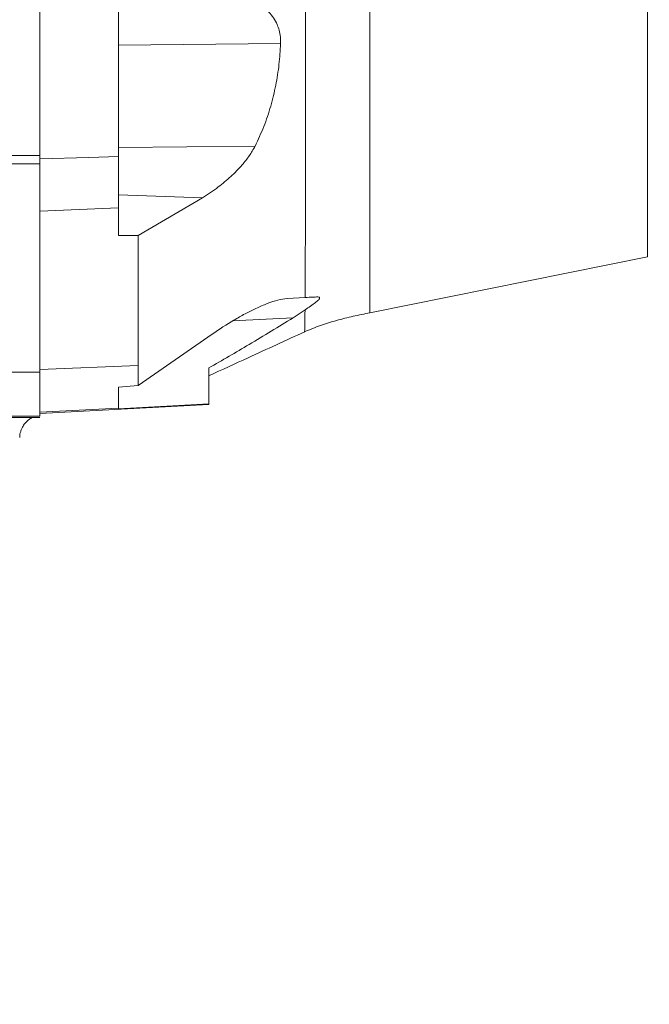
# Model space of a CAD drawing. Header units: millimetres. Extents: x 0 to 16820, y 0 to 11880.
# Tile 86 of 99: x 14152 to 14313, y 6054 to 6304. Entities that reach past the tile are written whole.
import ezdxf

# ---------------------------------------------------------------- set-up
doc = ezdxf.new("R2010")
doc.units = ezdxf.units.MM
doc.header["$LTSCALE"] = 20
doc.styles.add('SLDTEXTSTYLE0', font='TXT', dxfattribs={"width": 0.605})
doc.dimstyles.new('SLDDIMSTYLE1', dxfattribs={"dimtxt": 140, "dimasz": 100, "dimexe": 0, "dimexo": 0.0625, "dimgap": 35, "dimtad": 1, "dimtoh": 1, "dimdec": 4, "dimlfac": 20, "dimzin": 12, "dimdsep": 46, "dimtxsty": 'SLDTEXTSTYLE0', "dimsah": 1, "dimcen": 0.09, "dimadec": 1, "dimazin": 0, "dimtfac": 1, "dimtofl": 0, "dimtmove": 0, "dimatfit": 3, "dimfxl": 0, "dimfrac": 2, "dimtolj": 1, "dimtzin": 12, "dimarcsym": 0})

# ---------------------------------------------------------------- blocks, each defined once
blk = doc.blocks.new('*D14')
at = {"color": 7, "linetype": 'Continuous', "lineweight": 0}
for p, q in [((12765.91, 6330.23), (11016.65, 6330.23)), ((14847.06, 6330.23), (16596.31, 6330.23))]:
    blk.add_line(p, q, dxfattribs=at)
blk.add_arc((13806.48, 6330.23), 2759.83, 180, 0, dxfattribs=at)
for points in [[(11046.65, 6330.23), (11033.47, 6229.98), (11063.46, 6230.52)], [(16566.31, 6330.23), (16549.5, 6230.52), (16579.5, 6229.98)]]:
    blk.add_solid(points, dxfattribs=at)
at = {"color": 7, "linetype": 'Continuous', "lineweight": 0, "char_height": 140, "attachment_point": 1, "style": 'SLDTEXTSTYLE0'}
for s, insert in [('180°', (13639.55, 3750.87)), ('-', (13575.59, 3750.87))]:
    blk.add_mtext(s, dxfattribs=dict(at, insert=insert))

msp = doc.modelspace()

# ---------------------------------------------------------------- linework, layer by layer
at = {"color": 7, "linetype": 'Continuous', "lineweight": 0}
for p, q in [((14157.483798, 6330.2342175), (14157.483798, 6269.8506301)), ((14312.083798, 6328.7342175), (14312.083798, 6244.0333247)), ((14177.483798, 6309.2342175), (14177.483798, 6269.5437666)), ((14177.483798, 6269.5437666), (14177.483798, 6256.5185358)), ((14198.8468722, 6259.1172362), (14182.483798, 6249.502097)), ((14177.483798, 6256.5185357), (14177.483798, 6249.475069)), ((14177.483798, 6249.475069), (14182.483798, 6249.502097)), ((14182.4837981, 6249.5020971), (14182.4837981, 6216.4330589)), ((14241.473798, 6229.84828), (14312.083798, 6244.0333247)), ((14220.4129722, 6233.4840402), (14224.9881649, 6233.7238159)), ((14224.9639212, 6230.5784222), (14221.9349023, 6228.5706535)), ((14182.4838411, 6211.3158431), (14201.3086634, 6224.3930055)), ((14157.483798, 6215.0914556), (14157.483798, 6204.5465165)), ((14200.483798, 6215.8069785), (14200.483798, 6206.6554871)), ((14182.4838411, 6211.3158431), (14177.483798, 6210.9608865)), ((14177.483798, 6210.9608865), (14177.483798, 6205.5945911)), ((14177.483798, 6205.4612249), (14200.483798, 6206.6554871)), ((14200.483798, 6206.6554871), (14200.483798, 6206.4877521)), ((14157.483798, 6204.2342175), (14200.483798, 6206.4877521)), ((14177.483798, 6205.5945911), (14177.483798, 6205.4612249)), ((14129.1414895, 6203.2342175), (14157.483798, 6203.2342175))]:
    msp.add_line(p, q, dxfattribs=at)
at = {"color": 8, "linetype": 'Continuous', "lineweight": 0}
for p, q in [((14218.745174, 6298.2864479), (14177.483798, 6297.878081)), ((14212.256146, 6272.2222255), (14177.483798, 6271.878081)), ((14198.8468722, 6259.1172362), (14177.483798, 6259.866389)), ((14177.483798, 6256.5185358), (14157.483798, 6255.7132526)), ((14206.5493904, 6227.764333), (14221.9349023, 6228.5706535)), ((14182.4837981, 6216.4330589), (14157.483798, 6215.4262545)), ((14177.483798, 6205.5945911), (14157.483798, 6204.5465165))]:
    msp.add_line(p, q, dxfattribs=at)
at = {"color": 7, "linetype": 'Continuous', "lineweight": 0, "flags": 128}
msp.add_lwpolyline([(14177.483798, 6269.5437666), (14169.9837991, 6269.3518975), (14157.483798, 6269.0320678)], dxfattribs=at)
at = {"color": 7, "linetype": 'Continuous', "lineweight": 30}
for radius in [2513, 665]:
    msp.add_circle((13806.483798, 6330.2342175), radius, dxfattribs=at)
at = {"color": 8, "linetype": 'Continuous', "lineweight": 0}
for points, knots in [([(14224.9881633, 6233.7239653), (14224.9921598, 6234.3906343), (14225.0033343, 6236.2546794), (14225.0192177, 6239.9760856), (14225.0347017, 6245.0923569), (14225.0473773, 6250.7301198), (14225.057636, 6256.8348539), (14225.0655692, 6263.3929662), (14225.0708582, 6270.3691632), (14225.0732691, 6277.7020036), (14225.0723703, 6285.4714821), (14225.0676687, 6293.6774354), (14225.0588932, 6302.1913738), (14225.0466527, 6310.9002734), (14225.0322954, 6319.6952409), (14225.0164789, 6328.5284125), (14224.9993073, 6337.3796078), (14224.9872993, 6343.2818327), (14224.9812949, 6346.2331031)], [0, 0, 0, 0, 0.0357769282, 0.1000343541, 0.1643276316, 0.2286322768, 0.2929125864, 0.3572002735, 0.4214800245, 0.4857797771, 0.5500512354, 0.6143411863, 0.6786132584, 0.7428911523, 0.8071694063, 0.8714497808, 0.9357214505, 1, 1, 1, 1]), ([(14241.483798, 6342.1557646), (14241.483798, 6339.4455423), (14241.483798, 6334.0250976), (14241.483798, 6325.8482352), (14241.483798, 6317.706039), (14241.483798, 6309.6451782), (14241.483798, 6301.7208847), (14241.483798, 6293.9850486), (14241.483798, 6286.4889671), (14241.483798, 6279.2821768), (14241.483798, 6272.4123481), (14241.483798, 6265.9249101), (14241.483798, 6259.8627676), (14241.483798, 6254.2660081), (14241.483798, 6249.1716545), (14241.483798, 6244.6133602), (14241.483798, 6240.621408), (14241.483798, 6237.2216846), (14241.483798, 6234.438588), (14241.483798, 6232.283378), (14241.483798, 6230.7969752), (14241.483798, 6229.957659), (14241.483798, 6229.9231942), (14241.483798, 6229.9081436)], [0, 0, 0, 0, 0.0481342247, 0.0962684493, 0.144402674, 0.1925368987, 0.2406711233, 0.288805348, 0.3369395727, 0.3850737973, 0.433208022, 0.4813422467, 0.5294764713, 0.577610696, 0.6257449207, 0.6738791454, 0.72201337, 0.7701475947, 0.8182818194, 0.866416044, 0.9145502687, 0.9626844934, 1, 1, 1, 1]), ([(13886.6160962, 6269.8524775), (13897.8460191, 6269.8526367), (13920.3058647, 6269.8529549), (13954.06245, 6269.8531918), (13987.8524753, 6269.8532538), (14021.7326771, 6269.8531222), (14055.6622021, 6269.8528016), (14089.6449062, 6269.8522826), (14123.6016511, 6269.8515826), (14146.189749, 6269.8509476), (14157.483798, 6269.8506301)], [0, 0, 0, 0, 0.1243597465, 0.2487194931, 0.373332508, 0.4979455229, 0.6233293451, 0.7487131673, 0.8743565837, 1, 1, 1, 1]), ([(14157.483798, 6267.7037153), (14146.3081509, 6267.7039975), (14123.9568567, 6267.7045618), (14090.3107982, 6267.7051871), (14056.5928698, 6267.7056534), (14022.7424108, 6267.7059458), (13988.801198, 6267.7060693), (13954.7637772, 6267.7060176), (13920.71318, 6267.7058062), (13898.0268922, 6267.7055183), (13886.6837484, 6267.7053743)], [0, 0, 0, 0, 0.1243591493, 0.2487182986, 0.3733309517, 0.4979436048, 0.6233277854, 0.7487119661, 0.8743559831, 1, 1, 1, 1]), ([(14224.8377899, 6225.0267073), (14224.848316, 6225.0320034), (14224.8693663, 6225.0425947), (14224.8991888, 6225.9013241), (14224.9311461, 6227.4833385), (14224.9512804, 6229.374332), (14224.9628916, 6230.4648456)], [0, 0, 0, 0, 0.2293232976, 0.4586093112, 0.6877863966, 1, 1, 1, 1]), ([(14224.9638959, 6230.4653861), (14224.9640684, 6230.483889), (14224.9644134, 6230.5208947), (14224.9647574, 6230.55819), (14224.9649295, 6230.5768376)], [0, 0, 0, 0, 0.5000017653, 1, 1, 1, 1]), ([(14126.4358057, 6214.8206401), (14131.2931895, 6214.8139548), (14141.6524569, 6214.7996972), (14151.9922549, 6214.784028), (14157.483798, 6214.775706)], [0, 0, 0, 0, 0.4688926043, 1, 1, 1, 1]), ([(14157.483798, 6203.5435393), (14150.8494817, 6203.554041), (14141.4095058, 6203.5689837), (14131.9522768, 6203.5827245), (14129.1414895, 6203.5868084)], [0, 0, 0, 0, 0.7027895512, 1, 1, 1, 1])]:
    msp.add_open_spline(points, degree=3, knots=knots, dxfattribs=at)
at = {"color": 7, "linetype": 'Continuous', "lineweight": 0}
for points, knots in [([(14203.7418878, 6310.6103457), (14205.0985857, 6310.5983326), (14207.8100231, 6310.5743239), (14211.1398574, 6309.5401603), (14213.6792201, 6308.1560338), (14215.3615956, 6306.8100837), (14216.7135338, 6305.2639503), (14217.9086059, 6303.2886599), (14218.6999177, 6300.9103742), (14218.7325596, 6299.0178189), (14218.745174, 6298.2864479)], [0, 0, 0, 0, 0.2007599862, 0.4012301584, 0.5103163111, 0.6192667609, 0.7035380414, 0.7876795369, 0.9179495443, 1, 1, 1, 1]), ([(14218.745174, 6298.2864479), (14218.6374259, 6296.5209944), (14218.4212942, 6292.9796756), (14217.5727473, 6287.6714319), (14216.2963947, 6282.387056), (14214.5757078, 6277.1836127), (14213.0263351, 6273.8696084), (14212.256146, 6272.2222255)], [0, 0, 0, 0, 0.196583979, 0.3943273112, 0.5959927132, 0.7991690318, 1, 1, 1, 1]), ([(14212.256146, 6272.2222255), (14211.7867718, 6271.3932053), (14210.8305683, 6269.7043352), (14208.7217019, 6267.0862148), (14206.0803149, 6264.3963053), (14202.6655773, 6261.5579569), (14200.2085476, 6259.9875494), (14198.8468722, 6259.1172362)], [0, 0, 0, 0, 0.1451026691, 0.2956014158, 0.5088190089, 0.7277896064, 1, 1, 1, 1]), ([(14157.483798, 6267.7037153), (14157.483798, 6267.9451604), (14157.483798, 6268.4280964), (14157.483798, 6269.2219437), (14157.483798, 6269.703543), (14157.483798, 6269.8506301)], [0, 0, 0, 0, 0.409839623, 0.8197568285, 1, 1, 1, 1]), ([(14157.483798, 6214.775706), (14157.483798, 6217.6471987), (14157.483798, 6235.2868115), (14157.483798, 6252.9314161), (14157.483798, 6267.7037153)], [0, 0, 0, 0, 0.1627866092, 1, 1, 1, 1]), ([(14201.3086634, 6224.3930055), (14203.1644605, 6225.6316418), (14205.9776379, 6227.5092735), (14209.7113171, 6229.5881331), (14212.5632288, 6231.0198111), (14215.3832951, 6232.2245948), (14218.1399755, 6233.1760139), (14219.6557481, 6233.3814246), (14220.4129722, 6233.4840402)], [0, 0, 0, 0, 0.2707241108, 0.41038695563, 0.55001039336, 0.69827482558, 0.84926922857, 1, 1, 1, 1]), ([(14227.8555558, 6233.8740895), (14228.1114114, 6233.872178), (14228.4913994, 6233.8693391), (14228.7061838, 6233.6668529), (14228.6542052, 6233.4142268), (14228.3084545, 6233.0075332), (14227.519841, 6232.3766684), (14226.3472126, 6231.5500049), (14225.4266219, 6230.9015986), (14224.9653312, 6230.5766943)], [0, 0, 0, 0, 0.162197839, 0.2408907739, 0.3200385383, 0.4098490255, 0.5590919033, 0.7790692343, 1, 1, 1, 1]), ([(14227.8555558, 6233.8740895), (14227.6332403, 6233.8624384), (14226.5832766, 6233.8074122), (14225.691286, 6233.7606649), (14224.9881623, 6233.7238158)], [0, 0, 0, 0, 0.2117363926, 1, 1, 1, 1]), ([(14224.845955, 6225.0047101), (14226.1741056, 6225.5669558), (14228.8312201, 6226.6917914), (14232.9875149, 6227.9327547), (14237.2050203, 6228.9745103), (14240.0555533, 6229.5580047), (14241.483798, 6229.8503616)], [0, 0, 0, 0, 0.2488308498, 0.49781404, 0.7483823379, 1, 1, 1, 1]), ([(14221.9349023, 6228.5706535), (14218.2173466, 6226.292894), (14211.1219877, 6221.9455424), (14203.9148259, 6217.7867876), (14200.483798, 6215.8069785)], [0, 0, 0, 0, 0.5239418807, 1, 1, 1, 1]), ([(14200.483798, 6213.8132409), (14203.8186693, 6215.3450997), (14211.9472186, 6219.0789137), (14220.0764004, 6222.8130086), (14224.8704514, 6225.0151295)], [0, 0, 0, 0, 0.41026647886, 1, 1, 1, 1]), ([(14157.483798, 6203.5435393), (14157.483798, 6203.5954837), (14157.483798, 6203.6993723), (14157.483798, 6204.313731), (14157.483798, 6205.2741502), (14157.483798, 6207.0053777), (14157.483798, 6209.8866208), (14157.483798, 6213.130941), (14157.483798, 6214.775706)], [0, 0, 0, 0, 0.1262380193, 0.2524758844, 0.3826347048, 0.5127931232, 0.7530019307, 1, 1, 1, 1]), ([(14182.483798, 6216.4330589), (14182.4837584, 6215.4898777), (14182.4836788, 6213.5939832), (14182.4837869, 6212.0777642), (14182.4838411, 6211.3158431)], [0, 0, 0, 0, 0.4974860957, 1, 1, 1, 1]), ([(14152.9602159, 6200.4300505), (14153.0070239, 6200.5482486), (14153.1909345, 6201.0126537), (14153.6962557, 6201.700037), (14154.4051497, 6202.4367907), (14155.073876, 6202.9422439), (14155.4991029, 6203.1561868), (14155.6541945, 6203.2342175)], [0, 0, 0, 0, 0.0951335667, 0.3737836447, 0.6305602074, 0.8652554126, 1, 1, 1, 1]), ([(14157.4844932, 6203.8172112), (14157.4947145, 6203.8183202), (14157.505975, 6203.8195419), (14157.5001257, 6203.8190857), (14157.4995858, 6203.8190436)], [0, 0, 0, 0, 0.9077100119, 1, 1, 1, 1]), ([(14152.3984362, 6198.1136618), (14152.3946228, 6198.192003), (14152.3691117, 6198.7160984), (14152.5474496, 6199.5205515), (14152.8458348, 6200.1780206), (14152.9602159, 6200.4300505)], [0, 0, 0, 0, 0.0977815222, 0.6541494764, 1, 1, 1, 1])]:
    msp.add_open_spline(points, degree=3, knots=knots, dxfattribs=at)

# ---------------------------------------------------------------- dimensions: what is measured, and where the dimension line sits
dim = msp.add_angular_dim_2l(base=(13806.483798, 3570.4050069), line1=((12765.9091409, 6330.2342175), (13806.483798, 6330.2342175)), line2=((14847.0584552, 6330.2342175), (13806.483798, 6330.2342175)), text='-<>', dimstyle='SLDDIMSTYLE1', dxfattribs=at)
dim.commit()
dim.dimension.update_dxf_attribs({"geometry": '*D14', "text_midpoint": (13806.483798, 3570.4050069), "dimtype": 162})

doc.saveas('drawing.dxf')
